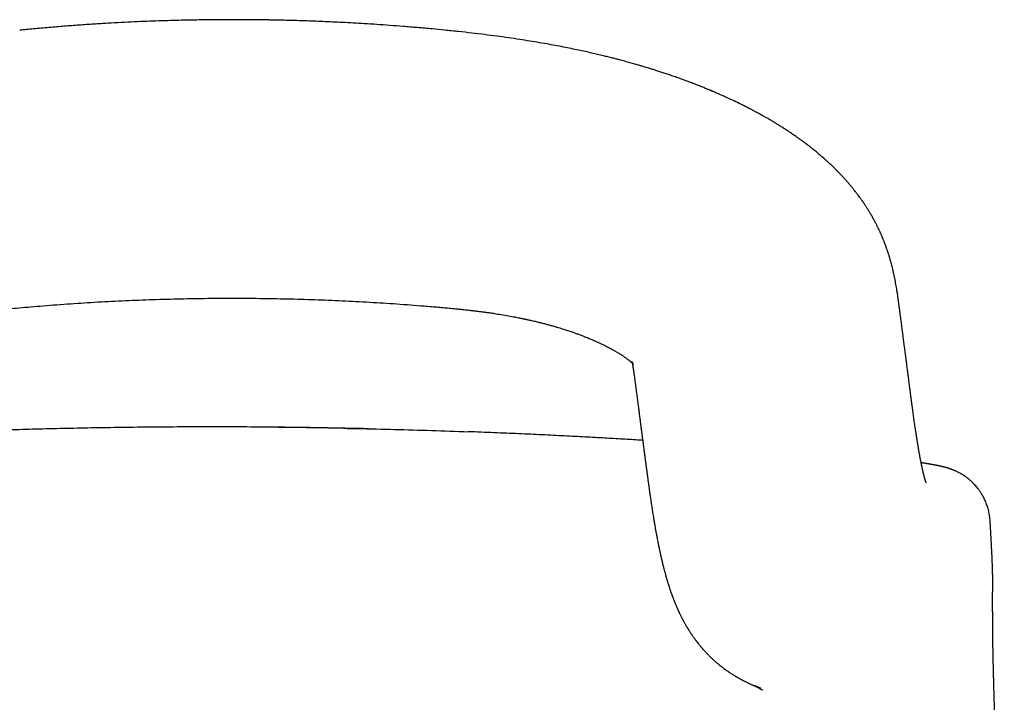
# Model space of a CAD drawing. Header units: millimetres. Extents: x 8 to 1221, y 12 to 660.
# Tile 14 of 24: x 612 to 642, y 639 to 660. Entities that reach past the tile are written whole.
import ezdxf

# ---------------------------------------------------------------- set-up
doc = ezdxf.new("R2010")
doc.units = ezdxf.units.MM

msp = doc.modelspace()

# ---------------------------------------------------------------- linework, layer by layer
at = {"color": 7, "linetype": 'Continuous', "lineweight": 30}
for p, q in [((612.467, 659.499), (612.467, 659.499)), ((639.087, 651.092), (639.087, 651.088)), ((626.042, 647.351), (626.039, 647.349)), ((641.829, 644.642), (641.83, 644.641)), ((641.86, 644.106), (641.831, 644.641)), ((641.86, 644.107), (641.86, 644.106))]:
    msp.add_line(p, q, dxfattribs=at)
for points, knots in [([(625.329, 659.501), (625.201, 659.514), (624.925, 659.541), (624.508, 659.578), (624.081, 659.614), (623.672, 659.645), (623.279, 659.673), (622.911, 659.697), (622.565, 659.717), (622.242, 659.734), (621.935, 659.749), (621.643, 659.762), (621.367, 659.773), (621.106, 659.782), (620.861, 659.79), (620.631, 659.796), (620.417, 659.802), (620.231, 659.806), (620.072, 659.809), (619.935, 659.811), (619.802, 659.813), (619.664, 659.815), (619.499, 659.816), (619.302, 659.818), (619.07, 659.819), (618.822, 659.819), (618.555, 659.818), (618.271, 659.816), (617.975, 659.812), (617.669, 659.807), (617.352, 659.801), (617.02, 659.792), (616.673, 659.781), (616.309, 659.768), (615.93, 659.751), (615.536, 659.732), (615.126, 659.71), (614.701, 659.684), (614.264, 659.654), (613.814, 659.62), (613.352, 659.582), (612.902, 659.542), (612.605, 659.513), (612.467, 659.499)], [0, 0, 0, 0, 0.0300558, 0.0647465, 0.098069, 0.1300242, 0.1606125, 0.1898344, 0.2161353, 0.2412221, 0.265095, 0.2877542, 0.3091998, 0.3294321, 0.3484509, 0.3662566, 0.3828491, 0.3982284, 0.4094612, 0.419945, 0.4299319, 0.4405383, 0.451897, 0.4684231, 0.4863202, 0.5055883, 0.5262275, 0.5482378, 0.5716192, 0.5949205, 0.6194408, 0.6451802, 0.6721389, 0.700317, 0.7297147, 0.7603321, 0.7921697, 0.8252277, 0.8595065, 0.894362, 0.9303962, 0.9676098, 1, 1, 1, 1]), ([(638.364, 653.672), (638.356, 653.688), (638.342, 653.715), (638.323, 653.75), (638.31, 653.775), (638.299, 653.794), (638.29, 653.81), (638.276, 653.835), (638.256, 653.872), (638.229, 653.919), (638.202, 653.964), (638.177, 654.005), (638.152, 654.047), (638.127, 654.087), (638.102, 654.126), (638.082, 654.157), (638.063, 654.187), (638.042, 654.218), (638.02, 654.251), (637.999, 654.282), (637.983, 654.306), (637.969, 654.325), (637.956, 654.345), (637.926, 654.387), (637.885, 654.444), (637.83, 654.519), (637.778, 654.587), (637.721, 654.661), (637.667, 654.728), (637.608, 654.8), (637.56, 654.856), (637.522, 654.9), (637.497, 654.928), (637.473, 654.955), (637.446, 654.986), (637.417, 655.018), (637.389, 655.049), (637.364, 655.076), (637.339, 655.102), (637.311, 655.132), (637.281, 655.164), (637.251, 655.195), (637.225, 655.221), (637.199, 655.248), (637.171, 655.276), (637.139, 655.307), (637.104, 655.341), (637.067, 655.377), (637.026, 655.416), (636.985, 655.455), (636.945, 655.492), (636.91, 655.525), (636.874, 655.557), (636.836, 655.592), (636.794, 655.628), (636.752, 655.665), (636.707, 655.704), (636.657, 655.746), (636.602, 655.792), (636.547, 655.838), (636.493, 655.881), (636.439, 655.924), (636.385, 655.967), (636.332, 656.008), (636.282, 656.046), (636.235, 656.081), (636.189, 656.116), (636.145, 656.148), (636.105, 656.178), (636.071, 656.202), (636.038, 656.226), (636.001, 656.252), (635.956, 656.284), (635.905, 656.319), (635.846, 656.36), (635.79, 656.397), (635.738, 656.432), (635.692, 656.463), (635.642, 656.495), (635.59, 656.529), (635.538, 656.562), (635.49, 656.592), (635.445, 656.62), (635.402, 656.647), (635.357, 656.675), (635.312, 656.702), (635.265, 656.73), (635.216, 656.759), (635.161, 656.792), (635.097, 656.829), (635.02, 656.873), (634.932, 656.923), (634.852, 656.967), (634.782, 657.005), (634.727, 657.035), (634.676, 657.062), (634.631, 657.086), (634.594, 657.105), (634.564, 657.12), (634.54, 657.133), (634.51, 657.149), (634.47, 657.169), (634.417, 657.196), (634.355, 657.227), (634.243, 657.283), (634.084, 657.36), (633.879, 657.455), (633.715, 657.529), (633.594, 657.582), (633.517, 657.616), (633.457, 657.641), (633.414, 657.66), (633.385, 657.672), (633.357, 657.684), (633.326, 657.696), (633.291, 657.711), (633.246, 657.729), (633.192, 657.751), (633.132, 657.776), (633.069, 657.801), (633.006, 657.826), (632.917, 657.861), (632.802, 657.905), (632.654, 657.961), (632.502, 658.016), (632.348, 658.072), (632.201, 658.123), (632.063, 658.17), (631.932, 658.213), (631.809, 658.254), (631.695, 658.29), (631.593, 658.322), (631.503, 658.35), (631.425, 658.373), (631.359, 658.393), (631.306, 658.409), (631.269, 658.42), (631.245, 658.427), (631.231, 658.431), (631.213, 658.436), (631.176, 658.447), (631.119, 658.464), (631.045, 658.485), (630.97, 658.506), (630.894, 658.527), (630.817, 658.549), (630.736, 658.57), (630.647, 658.594), (630.546, 658.621), (630.43, 658.651), (630.299, 658.684), (630.153, 658.72), (629.993, 658.759), (629.817, 658.8), (629.628, 658.843), (629.425, 658.887), (629.208, 658.933), (628.976, 658.98), (628.729, 659.028), (628.468, 659.076), (628.191, 659.125), (627.899, 659.173), (627.586, 659.222), (627.253, 659.272), (626.899, 659.321), (626.529, 659.368), (626.143, 659.415), (625.741, 659.46), (625.468, 659.487), (625.329, 659.501)], [0, 0, 0, 0, 0.004475, 0.00796, 0.010454, 0.012038, 0.013541, 0.015177, 0.019559, 0.024491, 0.029173, 0.033178, 0.037035, 0.04171, 0.04555, 0.048735, 0.051381, 0.05454, 0.058454, 0.061591, 0.064038, 0.065793, 0.067643, 0.070189, 0.078826, 0.085394, 0.093884, 0.100353, 0.108774, 0.115424, 0.123532, 0.127049, 0.129908, 0.132632, 0.136007, 0.139933, 0.143377, 0.146185, 0.148849, 0.152139, 0.156064, 0.159595, 0.162464, 0.165154, 0.168408, 0.172157, 0.175724, 0.180146, 0.184477, 0.189208, 0.193655, 0.197297, 0.200754, 0.204998, 0.209447, 0.213763, 0.218194, 0.223259, 0.229049, 0.234857, 0.239962, 0.245112, 0.250575, 0.255856, 0.260241, 0.264618, 0.269072, 0.273483, 0.277285, 0.280409, 0.282896, 0.286492, 0.290613, 0.295258, 0.300451, 0.306469, 0.310241, 0.314295, 0.318632, 0.323251, 0.327993, 0.332131, 0.335576, 0.339497, 0.343167, 0.346971, 0.350909, 0.354983, 0.35919, 0.364624, 0.370903, 0.378023, 0.385985, 0.390281, 0.394778, 0.398954, 0.402493, 0.405395, 0.407661, 0.409371, 0.411199, 0.41462, 0.418709, 0.423467, 0.428893, 0.444519, 0.45975, 0.474583, 0.480698, 0.486287, 0.491351, 0.493557, 0.495646, 0.497619, 0.499608, 0.502092, 0.505317, 0.509149, 0.513555, 0.518057, 0.522493, 0.526861, 0.536893, 0.546555, 0.557576, 0.568075, 0.578053, 0.587271, 0.595998, 0.604231, 0.611769, 0.618479, 0.624362, 0.629418, 0.63375, 0.637213, 0.639807, 0.640929, 0.641749, 0.642594, 0.644359, 0.648931, 0.653715, 0.658549, 0.66343, 0.66836, 0.673344, 0.678892, 0.685342, 0.692693, 0.700943, 0.710091, 0.720136, 0.731076, 0.742908, 0.755368, 0.76868, 0.782842, 0.797849, 0.813697, 0.830382, 0.847899, 0.866245, 0.886346, 0.907342, 0.929221, 0.951969, 0.975569, 1, 1, 1, 1]), ([(639.087, 651.092), (639.084, 651.11), (639.08, 651.144), (639.073, 651.191), (639.068, 651.23), (639.064, 651.259), (639.061, 651.28), (639.059, 651.296), (639.057, 651.311), (639.054, 651.332), (639.05, 651.363), (639.044, 651.402), (639.039, 651.444), (639.033, 651.483), (639.028, 651.518), (639.023, 651.551), (639.018, 651.583), (639.012, 651.618), (639.006, 651.654), (639, 651.69), (638.992, 651.741), (638.98, 651.81), (638.963, 651.9), (638.945, 651.993), (638.926, 652.084), (638.906, 652.177), (638.885, 652.267), (638.867, 652.338), (638.853, 652.392), (638.843, 652.43), (638.833, 652.468), (638.823, 652.504), (638.813, 652.538), (638.803, 652.574), (638.791, 652.615), (638.778, 652.659), (638.764, 652.702), (638.752, 652.742), (638.739, 652.78), (638.726, 652.819), (638.713, 652.859), (638.702, 652.892), (638.692, 652.919), (638.684, 652.942), (638.675, 652.968), (638.665, 652.994), (638.656, 653.018), (638.649, 653.037), (638.642, 653.055), (638.634, 653.076), (638.623, 653.103), (638.611, 653.134), (638.599, 653.164), (638.588, 653.191), (638.578, 653.216), (638.567, 653.242), (638.554, 653.272), (638.541, 653.303), (638.528, 653.333), (638.516, 653.359), (638.505, 653.385), (638.491, 653.414), (638.477, 653.445), (638.463, 653.474), (638.451, 653.499), (638.439, 653.525), (638.425, 653.554), (638.407, 653.588), (638.387, 653.629), (638.371, 653.659), (638.363, 653.674)], [0, 0, 0, 0, 0.025706, 0.047591, 0.065622, 0.07977, 0.088147, 0.09433, 0.100688, 0.107853, 0.122666, 0.140083, 0.158688, 0.175284, 0.190009, 0.202585, 0.215545, 0.229996, 0.245308, 0.259652, 0.273074, 0.306633, 0.343009, 0.378827, 0.415268, 0.449183, 0.485211, 0.517192, 0.530131, 0.54527, 0.559988, 0.572961, 0.585132, 0.597828, 0.613526, 0.630155, 0.646764, 0.660907, 0.674014, 0.689197, 0.70387, 0.717605, 0.724934, 0.733378, 0.742938, 0.753311, 0.762108, 0.768816, 0.773968, 0.78193, 0.791915, 0.803725, 0.814975, 0.824969, 0.833707, 0.842183, 0.853157, 0.86563, 0.876627, 0.885312, 0.893938, 0.904882, 0.917294, 0.927789, 0.93612, 0.944984, 0.955361, 0.96777, 0.982922, 1, 1, 1, 1]), ([(613.075, 651.155), (613.351, 651.176), (613.901, 651.219), (614.73, 651.272), (615.56, 651.315), (616.392, 651.349), (617.225, 651.373), (618.058, 651.388), (618.892, 651.393), (619.725, 651.388), (620.559, 651.374), (621.391, 651.35), (622.223, 651.316), (623.052, 651.273), (623.88, 651.221), (624.429, 651.178), (624.704, 651.157)], [0, 0, 0, 0, 0.071422, 0.142857, 0.214299, 0.285741, 0.357176, 0.428599, 0.50001, 0.571424, 0.642854, 0.714298, 0.785744, 0.857177, 0.928595, 1, 1, 1, 1]), ([(606.665, 649.354), (606.666, 649.354), (606.666, 649.354), (606.667, 649.356), (606.668, 649.358), (606.67, 649.359), (606.671, 649.361), (606.674, 649.363), (606.676, 649.366), (606.679, 649.369), (606.681, 649.371), (606.683, 649.373), (606.685, 649.375), (606.688, 649.378), (606.693, 649.382), (606.697, 649.387), (606.702, 649.391), (606.707, 649.396), (606.713, 649.401), (606.72, 649.408), (606.728, 649.415), (606.736, 649.422), (606.745, 649.429), (606.755, 649.438), (606.767, 649.448), (606.779, 649.458), (606.792, 649.469), (606.805, 649.479), (606.817, 649.488), (606.826, 649.496), (606.835, 649.502), (606.844, 649.51), (606.857, 649.519), (606.871, 649.53), (606.891, 649.544), (606.915, 649.562), (606.949, 649.586), (606.986, 649.611), (607.025, 649.637), (607.065, 649.663), (607.105, 649.688), (607.147, 649.714), (607.188, 649.739), (607.234, 649.766), (607.278, 649.791), (607.325, 649.817), (607.373, 649.844), (607.42, 649.869), (607.47, 649.896), (607.516, 649.919), (607.559, 649.941), (607.598, 649.96), (607.639, 649.98), (607.682, 650.001), (607.724, 650.02), (607.761, 650.037), (607.791, 650.051), (607.822, 650.065), (607.856, 650.08), (607.893, 650.097), (607.931, 650.113), (607.966, 650.128), (607.998, 650.142), (608.029, 650.154), (608.068, 650.171), (608.119, 650.192), (608.183, 650.217), (608.249, 650.243), (608.314, 650.267), (608.378, 650.291), (608.437, 650.313), (608.492, 650.332), (608.547, 650.351), (608.607, 650.372), (608.671, 650.394), (608.731, 650.413), (608.784, 650.43), (608.83, 650.445), (608.871, 650.458), (608.909, 650.47), (608.948, 650.482), (608.991, 650.495), (609.044, 650.511), (609.107, 650.529), (609.181, 650.55), (609.265, 650.574), (609.36, 650.599), (609.466, 650.627), (609.588, 650.658), (609.728, 650.692), (609.887, 650.729), (610.06, 650.766), (610.249, 650.805), (610.452, 650.844), (610.671, 650.883), (610.905, 650.921), (611.16, 650.958), (611.434, 650.994), (611.73, 651.029), (612.043, 651.062), (612.372, 651.094), (612.718, 651.125), (612.955, 651.145), (613.075, 651.155)], [0, 0, 0, 0, 0.00739, 0.01559, 0.022076, 0.026377, 0.031188, 0.03747, 0.043776, 0.04942, 0.053121, 0.056492, 0.059838, 0.063921, 0.069178, 0.075537, 0.080684, 0.085096, 0.089917, 0.095736, 0.101874, 0.107329, 0.112481, 0.118834, 0.1258, 0.132013, 0.137394, 0.144981, 0.149446, 0.153024, 0.156428, 0.159943, 0.164406, 0.169814, 0.174877, 0.18508, 0.19541, 0.205605, 0.217103, 0.2272, 0.237181, 0.246075, 0.256909, 0.265299, 0.275661, 0.28484, 0.293496, 0.303979, 0.311782, 0.321508, 0.328453, 0.33487, 0.341748, 0.349378, 0.35683, 0.362673, 0.367343, 0.371641, 0.377167, 0.383456, 0.389301, 0.39464, 0.399532, 0.404111, 0.40838, 0.417261, 0.426976, 0.436164, 0.445929, 0.454495, 0.463167, 0.470698, 0.477097, 0.485599, 0.494878, 0.5029, 0.509527, 0.515495, 0.520884, 0.525695, 0.530118, 0.535495, 0.54209, 0.549905, 0.558941, 0.5692, 0.580685, 0.593397, 0.607337, 0.624411, 0.643035, 0.663216, 0.684964, 0.708284, 0.733172, 0.759617, 0.787605, 0.81861, 0.851389, 0.88596, 0.92227, 0.960271, 1, 1, 1, 1]), ([(624.704, 651.157), (624.78, 651.15), (624.925, 651.139), (625.133, 651.121), (625.324, 651.104), (625.496, 651.088), (625.65, 651.073), (625.786, 651.059), (625.903, 651.047), (626.003, 651.036), (626.079, 651.027), (626.136, 651.021), (626.177, 651.016), (626.21, 651.012), (626.238, 651.009), (626.267, 651.006), (626.303, 651.001), (626.346, 650.996), (626.396, 650.99), (626.471, 650.98), (626.572, 650.966), (626.698, 650.949), (626.855, 650.926), (627.046, 650.895), (627.222, 650.865), (627.357, 650.84), (627.442, 650.824), (627.519, 650.809), (627.58, 650.797), (627.626, 650.787), (627.661, 650.78), (627.691, 650.774), (627.718, 650.768), (627.741, 650.763), (627.761, 650.759), (627.781, 650.755), (627.808, 650.749), (627.847, 650.74), (627.898, 650.729), (627.959, 650.715), (628.026, 650.699), (628.093, 650.684), (628.179, 650.663), (628.282, 650.637), (628.397, 650.607), (628.501, 650.579), (628.592, 650.553), (628.68, 650.528), (628.765, 650.503), (628.847, 650.478), (628.918, 650.456), (628.972, 650.439), (629.016, 650.424), (629.06, 650.41), (629.116, 650.391), (629.176, 650.371), (629.231, 650.352), (629.28, 650.334), (629.328, 650.317), (629.377, 650.299), (629.428, 650.28), (629.482, 650.26), (629.54, 650.237), (629.602, 650.213), (629.664, 650.188), (629.721, 650.164), (629.778, 650.14), (629.837, 650.115), (629.898, 650.088), (629.952, 650.064), (629.997, 650.043), (630.038, 650.024), (630.077, 650.006), (630.117, 649.986), (630.165, 649.963), (630.219, 649.935), (630.276, 649.906), (630.333, 649.876), (630.388, 649.846), (630.442, 649.816), (630.494, 649.786), (630.545, 649.756), (630.595, 649.726), (630.641, 649.697), (630.684, 649.669), (630.728, 649.64), (630.768, 649.613), (630.808, 649.585), (630.841, 649.561), (630.874, 649.536), (630.903, 649.514), (630.924, 649.497), (630.937, 649.486), (630.944, 649.48), (630.95, 649.475), (630.957, 649.469), (630.965, 649.463), (630.972, 649.456), (630.979, 649.45), (630.985, 649.445), (630.99, 649.441), (630.996, 649.435), (631.002, 649.429), (631.008, 649.424), (631.012, 649.42), (631.016, 649.416), (631.02, 649.413), (631.023, 649.409), (631.026, 649.406), (631.028, 649.405), (631.029, 649.403), (631.03, 649.402), (631.032, 649.4), (631.033, 649.399), (631.034, 649.398), (631.035, 649.397), (631.035, 649.397), (631.035, 649.396), (631.035, 649.396), (631.035, 649.396), (631.035, 649.397), (631.033, 649.399), (631.03, 649.403), (631.027, 649.407), (631.024, 649.411), (631.021, 649.416), (631.018, 649.42), (631.016, 649.424), (631.013, 649.428), (631.01, 649.433), (631.006, 649.44), (631.002, 649.447), (630.999, 649.454), (630.996, 649.459), (630.995, 649.462), (630.993, 649.466), (630.992, 649.469), (630.991, 649.472), (630.99, 649.474), (630.99, 649.474), (630.991, 649.47), (630.992, 649.466), (630.994, 649.461), (630.995, 649.454), (630.997, 649.447), (630.998, 649.441), (631, 649.435), (631.001, 649.43), (631.002, 649.424), (631.003, 649.416), (631.006, 649.405), (631.008, 649.392), (631.01, 649.38), (631.011, 649.371), (631.013, 649.363), (631.015, 649.353), (631.017, 649.341), (631.019, 649.326), (631.022, 649.306), (631.026, 649.281), (631.03, 649.254), (631.033, 649.232), (631.036, 649.215), (631.038, 649.2), (631.04, 649.184), (631.043, 649.163), (631.047, 649.138), (631.051, 649.108), (631.056, 649.073), (631.059, 649.048), (631.061, 649.035)], [0, 0, 0, 0, 0.016746, 0.032153, 0.046227, 0.058973, 0.07039, 0.080471, 0.089213, 0.096616, 0.10268, 0.10635, 0.109269, 0.111869, 0.113574, 0.115673, 0.118321, 0.12152, 0.125267, 0.129565, 0.138459, 0.147933, 0.157961, 0.174048, 0.191384, 0.198508, 0.205183, 0.211143, 0.216389, 0.219356, 0.222034, 0.224424, 0.226526, 0.22834, 0.229866, 0.231187, 0.233195, 0.236298, 0.240421, 0.245562, 0.25119, 0.256616, 0.261836, 0.272332, 0.281891, 0.290515, 0.298209, 0.30498, 0.312825, 0.319852, 0.326062, 0.33146, 0.33406, 0.337866, 0.343299, 0.349232, 0.354258, 0.358388, 0.362997, 0.367637, 0.372403, 0.377466, 0.383128, 0.389493, 0.395818, 0.401685, 0.406931, 0.41331, 0.420201, 0.426602, 0.430739, 0.435366, 0.440156, 0.444025, 0.44943, 0.456808, 0.463701, 0.470679, 0.478404, 0.485761, 0.492783, 0.500852, 0.508361, 0.516149, 0.523569, 0.531088, 0.540519, 0.547526, 0.556404, 0.563837, 0.572567, 0.581338, 0.584213, 0.586731, 0.588988, 0.591667, 0.595173, 0.59853, 0.601729, 0.604521, 0.607321, 0.610918, 0.615519, 0.61977, 0.623123, 0.626323, 0.63026, 0.635277, 0.639057, 0.642292, 0.645109, 0.647874, 0.651056, 0.655139, 0.659242, 0.663309, 0.666573, 0.669626, 0.672836, 0.676422, 0.6847, 0.692927, 0.702468, 0.712026, 0.721643, 0.728681, 0.734831, 0.740874, 0.746936, 0.753038, 0.763175, 0.774341, 0.785886, 0.797173, 0.808318, 0.819375, 0.832324, 0.845175, 0.857867, 0.870062, 0.875715, 0.881867, 0.888366, 0.894636, 0.899936, 0.904669, 0.907588, 0.910494, 0.913416, 0.916722, 0.920992, 0.925978, 0.930127, 0.932509, 0.934377, 0.936667, 0.939428, 0.942662, 0.94637, 0.952528, 0.958137, 0.963175, 0.96623, 0.969036, 0.972233, 0.976215, 0.980984, 0.986538, 0.992877, 1, 1, 1, 1]), ([(639.896, 645.804), (639.896, 645.804), (639.896, 645.804), (639.895, 645.806), (639.893, 645.811), (639.889, 645.821), (639.885, 645.834), (639.879, 645.852), (639.872, 645.873), (639.865, 645.897), (639.859, 645.916), (639.855, 645.93), (639.853, 645.937), (639.851, 645.945), (639.848, 645.954), (639.846, 645.963), (639.843, 645.973), (639.841, 645.982), (639.839, 645.989), (639.837, 645.996), (639.836, 646.001), (639.834, 646.007), (639.833, 646.012), (639.831, 646.019), (639.829, 646.026), (639.827, 646.035), (639.824, 646.047), (639.821, 646.059), (639.818, 646.072), (639.815, 646.083), (639.812, 646.094), (639.81, 646.103), (639.808, 646.113), (639.805, 646.123), (639.803, 646.133), (639.8, 646.147), (639.796, 646.164), (639.791, 646.185), (639.786, 646.208), (639.781, 646.232), (639.775, 646.255), (639.77, 646.279), (639.765, 646.302), (639.76, 646.326), (639.756, 646.35), (639.75, 646.375), (639.745, 646.402), (639.739, 646.431), (639.733, 646.462), (639.727, 646.493), (639.721, 646.523), (639.716, 646.552), (639.71, 646.58), (639.706, 646.607), (639.701, 646.632), (639.696, 646.66), (639.69, 646.692), (639.684, 646.728), (639.677, 646.766), (639.67, 646.806), (639.663, 646.848), (639.656, 646.891), (639.649, 646.934), (639.642, 646.975), (639.636, 647.014), (639.63, 647.048), (639.625, 647.078), (639.621, 647.103), (639.618, 647.124), (639.615, 647.142), (639.612, 647.161), (639.609, 647.184), (639.604, 647.211), (639.6, 647.241), (639.594, 647.276), (639.589, 647.313), (639.583, 647.352), (639.574, 647.408), (639.563, 647.482), (639.55, 647.573), (639.534, 647.683), (639.515, 647.816), (639.499, 647.936), (639.487, 648.018), (639.482, 648.057), (639.477, 648.093), (639.473, 648.123), (639.47, 648.146), (639.468, 648.163), (639.466, 648.177), (639.464, 648.188), (639.463, 648.199), (639.461, 648.212), (639.459, 648.23), (639.456, 648.252), (639.452, 648.281), (639.447, 648.315), (639.442, 648.357), (639.435, 648.405), (639.428, 648.459), (639.42, 648.52), (639.412, 648.585), (639.403, 648.655), (639.393, 648.729), (639.382, 648.81), (639.371, 648.896), (639.359, 648.996), (639.344, 649.11), (639.327, 649.239), (639.31, 649.377), (639.291, 649.523), (639.271, 649.678), (639.25, 649.841), (639.229, 650.007), (639.207, 650.175), (639.185, 650.345), (639.162, 650.521), (639.138, 650.704), (639.113, 650.894), (639.096, 651.023), (639.087, 651.088)], [0, 0, 0, 0, 0.008535, 0.019164, 0.038137, 0.057464, 0.077257, 0.095448, 0.115601, 0.133405, 0.149963, 0.154104, 0.158571, 0.163364, 0.168483, 0.173928, 0.179247, 0.183969, 0.188096, 0.191294, 0.194011, 0.196302, 0.198859, 0.201897, 0.205415, 0.209413, 0.214684, 0.220418, 0.225757, 0.230596, 0.234934, 0.238772, 0.242654, 0.24633, 0.250507, 0.255192, 0.261888, 0.269406, 0.277649, 0.285708, 0.29371, 0.301262, 0.308363, 0.31547, 0.322351, 0.329562, 0.337117, 0.345016, 0.353654, 0.361873, 0.369556, 0.37671, 0.383486, 0.389954, 0.39532, 0.401625, 0.408871, 0.417008, 0.425187, 0.433097, 0.442236, 0.450989, 0.459357, 0.46734, 0.474665, 0.480986, 0.48644, 0.491027, 0.494747, 0.49742, 0.500732, 0.504688, 0.509286, 0.514527, 0.520301, 0.526666, 0.533112, 0.539451, 0.554116, 0.568176, 0.581633, 0.603878, 0.626375, 0.632043, 0.637616, 0.642524, 0.646687, 0.649481, 0.651799, 0.65364, 0.655004, 0.656051, 0.657803, 0.660132, 0.66304, 0.666526, 0.671117, 0.676433, 0.682477, 0.689246, 0.696743, 0.704967, 0.713389, 0.722457, 0.732174, 0.742539, 0.753553, 0.767774, 0.782951, 0.799085, 0.816178, 0.834231, 0.853242, 0.873207, 0.892345, 0.912281, 0.933014, 0.954545, 0.976874, 1, 1, 1, 1]), ([(631.06, 649.046), (631.068, 648.988), (631.083, 648.87), (631.107, 648.694), (631.13, 648.521), (631.152, 648.355), (631.173, 648.197), (631.192, 648.047), (631.211, 647.904), (631.229, 647.768), (631.246, 647.637), (631.262, 647.513), (631.278, 647.395), (631.293, 647.283), (631.306, 647.179), (631.319, 647.081), (631.331, 646.991), (631.341, 646.91), (631.35, 646.839), (631.359, 646.777), (631.366, 646.719), (631.373, 646.666), (631.38, 646.614), (631.387, 646.562), (631.393, 646.509), (631.403, 646.435), (631.416, 646.34), (631.431, 646.223), (631.444, 646.124), (631.455, 646.046), (631.462, 645.992), (631.468, 645.945), (631.473, 645.906), (631.478, 645.869), (631.483, 645.832), (631.489, 645.788), (631.498, 645.724), (631.51, 645.641), (631.524, 645.54), (631.538, 645.437), (631.553, 645.337), (631.566, 645.247), (631.578, 645.167), (631.59, 645.089), (631.601, 645.014), (631.613, 644.939), (631.624, 644.866), (631.636, 644.794), (631.65, 644.708), (631.667, 644.61), (631.684, 644.509), (631.701, 644.411), (631.718, 644.317), (631.737, 644.216), (631.755, 644.118), (631.769, 644.045), (631.779, 643.996), (631.784, 643.969), (631.789, 643.944), (631.794, 643.921), (631.799, 643.898), (631.804, 643.874), (631.809, 643.847), (631.816, 643.817), (631.822, 643.786), (631.829, 643.755), (631.835, 643.726), (631.841, 643.698), (631.847, 643.673), (631.852, 643.65), (631.857, 643.627), (631.862, 643.603), (631.868, 643.577), (631.875, 643.548), (631.882, 643.517), (631.889, 643.487), (631.896, 643.457), (631.902, 643.43), (631.908, 643.406), (631.914, 643.381), (631.921, 643.354), (631.928, 643.324), (631.935, 643.295), (631.943, 643.264), (631.951, 643.232), (631.96, 643.198), (631.969, 643.163), (631.979, 643.128), (631.988, 643.093), (631.998, 643.057), (632.007, 643.022), (632.017, 642.989), (632.026, 642.955), (632.037, 642.919), (632.048, 642.882), (632.059, 642.843), (632.071, 642.804), (632.082, 642.769), (632.091, 642.739), (632.099, 642.715), (632.106, 642.692), (632.114, 642.668), (632.123, 642.641), (632.132, 642.612), (632.143, 642.58), (632.153, 642.549), (632.164, 642.519), (632.173, 642.491), (632.182, 642.465), (632.19, 642.443), (632.198, 642.423), (632.204, 642.404), (632.212, 642.382), (632.222, 642.356), (632.233, 642.325), (632.246, 642.293), (632.259, 642.259), (632.273, 642.224), (632.287, 642.189), (632.302, 642.15), (632.318, 642.113), (632.332, 642.079), (632.345, 642.05), (632.356, 642.025), (632.366, 642.003), (632.375, 641.981), (632.384, 641.962), (632.392, 641.945), (632.399, 641.927), (632.408, 641.908), (632.418, 641.886), (632.43, 641.862), (632.443, 641.834), (632.458, 641.804), (632.474, 641.773), (632.488, 641.743), (632.502, 641.716), (632.513, 641.694), (632.523, 641.677), (632.53, 641.662), (632.539, 641.646), (632.548, 641.629), (632.559, 641.608), (632.573, 641.582), (632.59, 641.552), (632.608, 641.521), (632.625, 641.491), (632.641, 641.463), (632.654, 641.441), (632.665, 641.423), (632.674, 641.408), (632.684, 641.392), (632.696, 641.372), (632.71, 641.35), (632.726, 641.324), (632.743, 641.297), (632.76, 641.271), (632.776, 641.247), (632.792, 641.224), (632.81, 641.197), (632.832, 641.165), (632.856, 641.13), (632.885, 641.089), (632.919, 641.044), (632.956, 640.994), (632.993, 640.947), (633.029, 640.903), (633.057, 640.869), (633.079, 640.842), (633.095, 640.824), (633.11, 640.806), (633.125, 640.789), (633.14, 640.772), (633.157, 640.753), (633.177, 640.73), (633.201, 640.705), (633.227, 640.677), (633.254, 640.648), (633.28, 640.621), (633.304, 640.596), (633.327, 640.574), (633.348, 640.553), (633.372, 640.529), (633.401, 640.502), (633.434, 640.471), (633.468, 640.44), (633.503, 640.408), (633.538, 640.378), (633.572, 640.349), (633.604, 640.322), (633.639, 640.293), (633.681, 640.26), (633.728, 640.223), (633.776, 640.187), (633.819, 640.155), (633.857, 640.128), (633.891, 640.104), (633.929, 640.079), (633.968, 640.052), (634.008, 640.026), (634.044, 640.003), (634.075, 639.984), (634.101, 639.968), (634.123, 639.954), (634.144, 639.942), (634.169, 639.927), (634.197, 639.911), (634.228, 639.893), (634.262, 639.874), (634.296, 639.855), (634.327, 639.838), (634.355, 639.824), (634.387, 639.807), (634.422, 639.79), (634.463, 639.769), (634.502, 639.75), (634.538, 639.733), (634.572, 639.717), (634.604, 639.703), (634.633, 639.69), (634.661, 639.678), (634.685, 639.668), (634.708, 639.658), (634.73, 639.649), (634.751, 639.64), (634.774, 639.631), (634.793, 639.623), (634.812, 639.615), (634.829, 639.609), (634.844, 639.603), (634.857, 639.598), (634.868, 639.594), (634.876, 639.591), (634.882, 639.589), (634.886, 639.587), (634.888, 639.586), (634.887, 639.587), (634.884, 639.588), (634.875, 639.592), (634.862, 639.597), (634.845, 639.604), (634.829, 639.61), (634.813, 639.617), (634.797, 639.623), (634.782, 639.63), (634.771, 639.635), (634.762, 639.639), (634.755, 639.642), (634.75, 639.644), (634.745, 639.646), (634.741, 639.648), (634.737, 639.65), (634.734, 639.651), (634.73, 639.653), (634.726, 639.655), (634.722, 639.656), (634.718, 639.658), (634.715, 639.66), (634.71, 639.662), (634.706, 639.664), (634.703, 639.665), (634.701, 639.666), (634.7, 639.667), (634.7, 639.667), (634.701, 639.666), (634.704, 639.665), (634.708, 639.663), (634.713, 639.66), (634.72, 639.657), (634.727, 639.653), (634.734, 639.65), (634.74, 639.647), (634.746, 639.644), (634.751, 639.641), (634.755, 639.639), (634.759, 639.637), (634.762, 639.635), (634.766, 639.633), (634.77, 639.631), (634.774, 639.629), (634.777, 639.627), (634.78, 639.626), (634.783, 639.624), (634.786, 639.623), (634.789, 639.621), (634.793, 639.619), (634.796, 639.618), (634.799, 639.616), (634.802, 639.614), (634.806, 639.612), (634.81, 639.61), (634.813, 639.608), (634.817, 639.606), (634.821, 639.604), (634.824, 639.602), (634.827, 639.601), (634.83, 639.599), (634.833, 639.598), (634.836, 639.596), (634.838, 639.594), (634.841, 639.593), (634.844, 639.591), (634.847, 639.59), (634.85, 639.588), (634.853, 639.586), (634.856, 639.585), (634.859, 639.583), (634.863, 639.581), (634.867, 639.579), (634.87, 639.577), (634.872, 639.576), (634.873, 639.575), (634.874, 639.575), (634.875, 639.574), (634.876, 639.574), (634.877, 639.573), (634.878, 639.572), (634.88, 639.571), (634.882, 639.57), (634.884, 639.569), (634.886, 639.568), (634.889, 639.566), (634.891, 639.565), (634.894, 639.563), (634.897, 639.561), (634.901, 639.559), (634.904, 639.558), (634.907, 639.556), (634.911, 639.553), (634.915, 639.551), (634.919, 639.549), (634.923, 639.546), (634.928, 639.544), (634.932, 639.541), (634.937, 639.538), (634.94, 639.536), (634.942, 639.535)], [0, 0, 0, 0, 0.006588, 0.013337, 0.019829, 0.026063, 0.032039, 0.037657, 0.043024, 0.048142, 0.053009, 0.057719, 0.062169, 0.066358, 0.070286, 0.073954, 0.077362, 0.080511, 0.083055, 0.085402, 0.087552, 0.089512, 0.091442, 0.0934, 0.095384, 0.097395, 0.101696, 0.106118, 0.110662, 0.112963, 0.11501, 0.116802, 0.118338, 0.119515, 0.120935, 0.122603, 0.124519, 0.128202, 0.132045, 0.136035, 0.140139, 0.143523, 0.146521, 0.149638, 0.152859, 0.155769, 0.15885, 0.162079, 0.16506, 0.170059, 0.175045, 0.17878, 0.183597, 0.188191, 0.193364, 0.197808, 0.199232, 0.200619, 0.201902, 0.203082, 0.204175, 0.205409, 0.206776, 0.208338, 0.210078, 0.21173, 0.213205, 0.214799, 0.216117, 0.217303, 0.218511, 0.2198, 0.221202, 0.222905, 0.22451, 0.22629, 0.227974, 0.229491, 0.230842, 0.232026, 0.233714, 0.23539, 0.237085, 0.238778, 0.24067, 0.2427, 0.24474, 0.246787, 0.248815, 0.251065, 0.253103, 0.255076, 0.257065, 0.259217, 0.261526, 0.263924, 0.266342, 0.268755, 0.270383, 0.27185, 0.273186, 0.274656, 0.276326, 0.278191, 0.280148, 0.282158, 0.284008, 0.285795, 0.287399, 0.28882, 0.290059, 0.291164, 0.29226, 0.29417, 0.296068, 0.298072, 0.30039, 0.302433, 0.304663, 0.307077, 0.309661, 0.311719, 0.313526, 0.315083, 0.316438, 0.317757, 0.319054, 0.320057, 0.321103, 0.322312, 0.32369, 0.325235, 0.326944, 0.329009, 0.330996, 0.332888, 0.334582, 0.336063, 0.337078, 0.337977, 0.338943, 0.340027, 0.341229, 0.343041, 0.344989, 0.346957, 0.348919, 0.350672, 0.352166, 0.353158, 0.354032, 0.355048, 0.356251, 0.357643, 0.359222, 0.361131, 0.362773, 0.364166, 0.365579, 0.367105, 0.369275, 0.371577, 0.373865, 0.376959, 0.380013, 0.382964, 0.385796, 0.388488, 0.389723, 0.390896, 0.392007, 0.393057, 0.394064, 0.395244, 0.39666, 0.398311, 0.400263, 0.402197, 0.403992, 0.405647, 0.407164, 0.408542, 0.409781, 0.411843, 0.413938, 0.416083, 0.418421, 0.420645, 0.422712, 0.424628, 0.426577, 0.429203, 0.432025, 0.434915, 0.43784, 0.439731, 0.441767, 0.443952, 0.446287, 0.448734, 0.450785, 0.45261, 0.45421, 0.455585, 0.456871, 0.458369, 0.460089, 0.46186, 0.463815, 0.465818, 0.467805, 0.469773, 0.471674, 0.474426, 0.476989, 0.479563, 0.482302, 0.485207, 0.48828, 0.491326, 0.493703, 0.495903, 0.497924, 0.499768, 0.501434, 0.503004, 0.505047, 0.507325, 0.509839, 0.51259, 0.515643, 0.518943, 0.522492, 0.526232, 0.529895, 0.533448, 0.536893, 0.541535, 0.545969, 0.550197, 0.554287, 0.558329, 0.562252, 0.566128, 0.569828, 0.573269, 0.575325, 0.577276, 0.579123, 0.580865, 0.582502, 0.584053, 0.585731, 0.587598, 0.590213, 0.593126, 0.596338, 0.599849, 0.603659, 0.608745, 0.613653, 0.618369, 0.622893, 0.627223, 0.631365, 0.635475, 0.645006, 0.654802, 0.664863, 0.675157, 0.685417, 0.69558, 0.705646, 0.713488, 0.72127, 0.728888, 0.736261, 0.743388, 0.750269, 0.756904, 0.76152, 0.766133, 0.770746, 0.775358, 0.779971, 0.784583, 0.78933, 0.793974, 0.798901, 0.804109, 0.8096, 0.815373, 0.821428, 0.826154, 0.830977, 0.83567, 0.840212, 0.844601, 0.848839, 0.852924, 0.856858, 0.861588, 0.866078, 0.870328, 0.874338, 0.878109, 0.883835, 0.889359, 0.894681, 0.899799, 0.901262, 0.902708, 0.904136, 0.905546, 0.906978, 0.908575, 0.91069, 0.913054, 0.915668, 0.918532, 0.921705, 0.925137, 0.928828, 0.932779, 0.936989, 0.941376, 0.946013, 0.9509, 0.956037, 0.961536, 0.967296, 0.973316, 0.979597, 0.986138, 0.992939, 1, 1, 1, 1]), ([(623.017, 647.439), (622.91, 647.442), (622.452, 647.453), (621.649, 647.468), (620.614, 647.483), (619.595, 647.493), (618.592, 647.497), (617.606, 647.496), (616.635, 647.491), (615.682, 647.48), (614.77, 647.467), (613.899, 647.449), (613.067, 647.43), (612.251, 647.407), (611.45, 647.381), (610.665, 647.353), (609.909, 647.322), (609.18, 647.291), (608.479, 647.257), (607.793, 647.223), (607.122, 647.186), (606.641, 647.159), (606.384, 647.143), (606.345, 647.141)], [0, 0, 0, 0, 0.019311, 0.08237, 0.144447, 0.205543, 0.265659, 0.324797, 0.382956, 0.440138, 0.496344, 0.547009, 0.596855, 0.645878, 0.693948, 0.74101, 0.787066, 0.830089, 0.872193, 0.91338, 0.953648, 0.992997, 1, 1, 1, 1]), ([(622.262, 647.455), (622.259, 647.455), (622.252, 647.455), (622.242, 647.455), (622.232, 647.455), (622.222, 647.456), (622.212, 647.456), (622.2, 647.456), (622.187, 647.456), (622.174, 647.456), (622.159, 647.457), (622.143, 647.457), (622.127, 647.457), (622.109, 647.458), (622.092, 647.458), (622.078, 647.458), (622.069, 647.458), (622.064, 647.459), (622.059, 647.459), (622.054, 647.459), (622.046, 647.459), (622.036, 647.459), (622.022, 647.459), (622.005, 647.46), (621.984, 647.46), (621.96, 647.46), (621.933, 647.461), (621.905, 647.461), (621.874, 647.462), (621.844, 647.462), (621.811, 647.463), (621.775, 647.464), (621.737, 647.464), (621.697, 647.465), (621.649, 647.466), (621.592, 647.467), (621.522, 647.468), (621.439, 647.469), (621.345, 647.47), (621.239, 647.472), (621.121, 647.474), (621.001, 647.475), (620.881, 647.477), (620.763, 647.478), (620.64, 647.48), (620.526, 647.481), (620.423, 647.482), (620.332, 647.483), (620.253, 647.484), (620.186, 647.484), (620.13, 647.485), (620.086, 647.485), (620.053, 647.486), (620.032, 647.486), (620.023, 647.486), (620.025, 647.486), (620.025, 647.486)], [0, 0, 0, 0, 0.0511587, 0.105455, 0.1597513, 0.2140477, 0.2681858, 0.321724, 0.3746362, 0.4239514, 0.4727101, 0.5209124, 0.5685582, 0.6156477, 0.6577343, 0.6993665, 0.710195, 0.7209924, 0.7317586, 0.7424405, 0.7527199, 0.7625446, 0.7731585, 0.7831887, 0.7926377, 0.8015083, 0.8098039, 0.8175289, 0.8237001, 0.82946, 0.8348135, 0.839767, 0.8443284, 0.8485078, 0.8523734, 0.8570656, 0.8623426, 0.8682102, 0.8746729, 0.8817337, 0.8893951, 0.8976588, 0.9045754, 0.9118654, 0.9194758, 0.9270786, 0.9346436, 0.9422012, 0.9497815, 0.957371, 0.9650416, 0.9728212, 0.9807366, 0.9888134, 0.9970755, 1, 1, 1, 1]), ([(622.262, 647.454), (622.407, 647.452), (622.923, 647.443), (623.812, 647.421), (624.928, 647.39), (625.671, 647.364), (626.042, 647.351)], [0, 0, 0, 0, 0.1145179, 0.4096821, 0.7048432, 1, 1, 1, 1]), ([(631.318, 647.09), (631.286, 647.092), (631.175, 647.099), (630.975, 647.111), (630.716, 647.126), (630.446, 647.142), (630.166, 647.158), (629.876, 647.174), (629.575, 647.19), (629.264, 647.206), (628.942, 647.223), (628.611, 647.239), (628.269, 647.256), (627.919, 647.272), (627.559, 647.288), (627.19, 647.304), (626.813, 647.32), (626.429, 647.335), (626.169, 647.345), (626.039, 647.35)], [0, 0, 0, 0, 0.020913, 0.073063, 0.127649, 0.182577, 0.238612, 0.29576, 0.354025, 0.413409, 0.473912, 0.53555, 0.598338, 0.662287, 0.727415, 0.793741, 0.861263, 0.930006, 1, 1, 1, 1]), ([(641.831, 644.642), (641.826, 644.695), (641.818, 644.798), (641.789, 644.948), (641.75, 645.087), (641.703, 645.215), (641.651, 645.33), (641.596, 645.432), (641.54, 645.522), (641.488, 645.596), (641.439, 645.659), (641.393, 645.713), (641.348, 645.763), (641.301, 645.811), (641.253, 645.855), (641.206, 645.897), (641.158, 645.936), (641.113, 645.971), (641.077, 645.996), (641.05, 646.014), (641.032, 646.027), (641.016, 646.037), (641.002, 646.046), (640.99, 646.053), (640.982, 646.058), (640.976, 646.062), (640.971, 646.064), (640.963, 646.07), (640.946, 646.079), (640.914, 646.098), (640.875, 646.119), (640.834, 646.139), (640.797, 646.157), (640.761, 646.173), (640.729, 646.186), (640.704, 646.196), (640.685, 646.204), (640.671, 646.209), (640.656, 646.215), (640.641, 646.22), (640.625, 646.225), (640.61, 646.231), (640.594, 646.236), (640.579, 646.241), (640.563, 646.246), (640.548, 646.251), (640.532, 646.255), (640.515, 646.26), (640.498, 646.265), (640.479, 646.27), (640.46, 646.275), (640.441, 646.28), (640.423, 646.285), (640.407, 646.289), (640.391, 646.292), (640.375, 646.296), (640.359, 646.3), (640.345, 646.303), (640.332, 646.306), (640.322, 646.308), (640.311, 646.31), (640.301, 646.313), (640.29, 646.315), (640.28, 646.317), (640.27, 646.319), (640.26, 646.321), (640.25, 646.323), (640.24, 646.325), (640.229, 646.327), (640.219, 646.329), (640.208, 646.332), (640.198, 646.334), (640.187, 646.336), (640.176, 646.338), (640.166, 646.34), (640.157, 646.341), (640.148, 646.343), (640.139, 646.345), (640.13, 646.347), (640.12, 646.349), (640.109, 646.351), (640.098, 646.352), (640.088, 646.354), (640.078, 646.356), (640.068, 646.358), (640.056, 646.36), (640.04, 646.363), (640.021, 646.366), (640.002, 646.37), (639.983, 646.373), (639.963, 646.377), (639.943, 646.38), (639.922, 646.384), (639.9, 646.387), (639.876, 646.391), (639.852, 646.395), (639.828, 646.399), (639.803, 646.404), (639.778, 646.408), (639.758, 646.411), (639.746, 646.413), (639.743, 646.413)], [0, 0, 0, 0, 0.004487, 0.008818, 0.012976, 0.016943, 0.020708, 0.024263, 0.027602, 0.030725, 0.03334, 0.035944, 0.03868, 0.041553, 0.044567, 0.047667, 0.05091, 0.054228, 0.057375, 0.059078, 0.060722, 0.062261, 0.06357, 0.064709, 0.065577, 0.066176, 0.066671, 0.067167, 0.069133, 0.07271, 0.079314, 0.085446, 0.091804, 0.099672, 0.107866, 0.116392, 0.123141, 0.130122, 0.137416, 0.145027, 0.152956, 0.161202, 0.169766, 0.178466, 0.187472, 0.196782, 0.206397, 0.216796, 0.227531, 0.238455, 0.252888, 0.267078, 0.281026, 0.294732, 0.311825, 0.328527, 0.344839, 0.360759, 0.372993, 0.384986, 0.396757, 0.408412, 0.420202, 0.431888, 0.443471, 0.45495, 0.466326, 0.477683, 0.489287, 0.501131, 0.513241, 0.525615, 0.538254, 0.551159, 0.561484, 0.57187, 0.582056, 0.592027, 0.601785, 0.61392, 0.625707, 0.637146, 0.648237, 0.658996, 0.669736, 0.680576, 0.700179, 0.7201, 0.740338, 0.760825, 0.781492, 0.802336, 0.823359, 0.846624, 0.870111, 0.89389, 0.917976, 0.942369, 0.96707, 0.990641, 1, 1, 1, 1]), ([(641.907, 642.489), (641.907, 642.489), (641.907, 642.489), (641.907, 642.49), (641.907, 642.491), (641.907, 642.492), (641.907, 642.494), (641.907, 642.496), (641.907, 642.499), (641.907, 642.501), (641.908, 642.506), (641.908, 642.514), (641.908, 642.528), (641.908, 642.544), (641.908, 642.561), (641.909, 642.577), (641.909, 642.592), (641.909, 642.606), (641.909, 642.62), (641.909, 642.633), (641.909, 642.655), (641.91, 642.685), (641.91, 642.725), (641.91, 642.769), (641.91, 642.816), (641.91, 642.867), (641.909, 642.923), (641.908, 642.985), (641.907, 643.05), (641.906, 643.122), (641.903, 643.203), (641.9, 643.293), (641.896, 643.392), (641.892, 643.493), (641.887, 643.596), (641.882, 643.703), (641.876, 643.824), (641.869, 643.96), (641.863, 644.056), (641.861, 644.106)], [0, 0, 0, 0, 0.03851, 0.080904, 0.111664, 0.139366, 0.164011, 0.185601, 0.204138, 0.219624, 0.23292, 0.25867, 0.286672, 0.316943, 0.341392, 0.365002, 0.387386, 0.408546, 0.428482, 0.447562, 0.46854, 0.493571, 0.521542, 0.550834, 0.578649, 0.604968, 0.635814, 0.664456, 0.691263, 0.718269, 0.74606, 0.774845, 0.804816, 0.836148, 0.862382, 0.891394, 0.923938, 0.960113, 1, 1, 1, 1]), ([(642.259, 632.316), (642.254, 632.419), (642.244, 632.62), (642.229, 632.913), (642.215, 633.19), (642.201, 633.453), (642.189, 633.699), (642.178, 633.914), (642.169, 634.1), (642.162, 634.256), (642.155, 634.4), (642.149, 634.531), (642.143, 634.648), (642.138, 634.747), (642.135, 634.829), (642.132, 634.894), (642.129, 634.948), (642.127, 634.991), (642.126, 635.021), (642.125, 635.042), (642.124, 635.056), (642.123, 635.071), (642.123, 635.09), (642.121, 635.116), (642.119, 635.157), (642.117, 635.213), (642.114, 635.285), (642.109, 635.375), (642.104, 635.486), (642.099, 635.618), (642.092, 635.763), (642.085, 635.919), (642.078, 636.086), (642.07, 636.259), (642.062, 636.455), (642.053, 636.667), (642.043, 636.895), (642.034, 637.115), (642.026, 637.323), (642.018, 637.52), (642.01, 637.706), (642.003, 637.883), (641.997, 638.053), (641.99, 638.21), (641.984, 638.375), (641.977, 638.546), (641.971, 638.723), (641.965, 638.895), (641.96, 639.057), (641.956, 639.209), (641.952, 639.352), (641.948, 639.491), (641.944, 639.627), (641.941, 639.762), (641.938, 639.888), (641.935, 640.006), (641.932, 640.111), (641.93, 640.205), (641.928, 640.289), (641.926, 640.367), (641.924, 640.444), (641.923, 640.521), (641.921, 640.604), (641.919, 640.694), (641.918, 640.792), (641.916, 640.895), (641.915, 640.979), (641.914, 641.045), (641.913, 641.092), (641.913, 641.136), (641.912, 641.176), (641.912, 641.209), (641.911, 641.236), (641.911, 641.257), (641.911, 641.274), (641.911, 641.289), (641.911, 641.305), (641.91, 641.33), (641.91, 641.364), (641.91, 641.409), (641.909, 641.457), (641.909, 641.509), (641.909, 641.565), (641.908, 641.625), (641.908, 641.689), (641.908, 641.741), (641.908, 641.778), (641.908, 641.802), (641.908, 641.826), (641.908, 641.85), (641.908, 641.875), (641.907, 641.898), (641.907, 641.922), (641.907, 641.947), (641.907, 641.971), (641.907, 641.995), (641.907, 642.019), (641.907, 642.041), (641.907, 642.062), (641.907, 642.081), (641.907, 642.109), (641.907, 642.144), (641.907, 642.181), (641.906, 642.217), (641.906, 642.253), (641.906, 642.291), (641.906, 642.326), (641.906, 642.36), (641.906, 642.391), (641.906, 642.421), (641.906, 642.449), (641.907, 642.475), (641.907, 642.494), (641.907, 642.503), (641.907, 642.505)], [0, 0, 0, 0, 0.020088, 0.039086, 0.057108, 0.074173, 0.090242, 0.105239, 0.116213, 0.126423, 0.135823, 0.14437, 0.152025, 0.158751, 0.163727, 0.167989, 0.171525, 0.174322, 0.176304, 0.177592, 0.178291, 0.179205, 0.180501, 0.182181, 0.184248, 0.188681, 0.193477, 0.198635, 0.206797, 0.21576, 0.225543, 0.236166, 0.247648, 0.259785, 0.271893, 0.288406, 0.304757, 0.32095, 0.336993, 0.352114, 0.367132, 0.382068, 0.396951, 0.411771, 0.426135, 0.442324, 0.457703, 0.472266, 0.486014, 0.497608, 0.508573, 0.518927, 0.528699, 0.537985, 0.547178, 0.556443, 0.565893, 0.574138, 0.582655, 0.591501, 0.600708, 0.610463, 0.620938, 0.634221, 0.648594, 0.664109, 0.680768, 0.688182, 0.695802, 0.703325, 0.70993, 0.715571, 0.720247, 0.723774, 0.726609, 0.729513, 0.732583, 0.735817, 0.743783, 0.752604, 0.762289, 0.772992, 0.78477, 0.798232, 0.812873, 0.828695, 0.834291, 0.840021, 0.845887, 0.851888, 0.858024, 0.864052, 0.869327, 0.873742, 0.87743, 0.880422, 0.882781, 0.884275, 0.885577, 0.886845, 0.888125, 0.891349, 0.895051, 0.899416, 0.906019, 0.913584, 0.922146, 0.931727, 0.942344, 0.954011, 0.966735, 0.980527, 0.99539, 1, 1, 1, 1])]:
    msp.add_open_spline(points, degree=3, knots=knots, dxfattribs=at)

doc.saveas('drawing.dxf')
